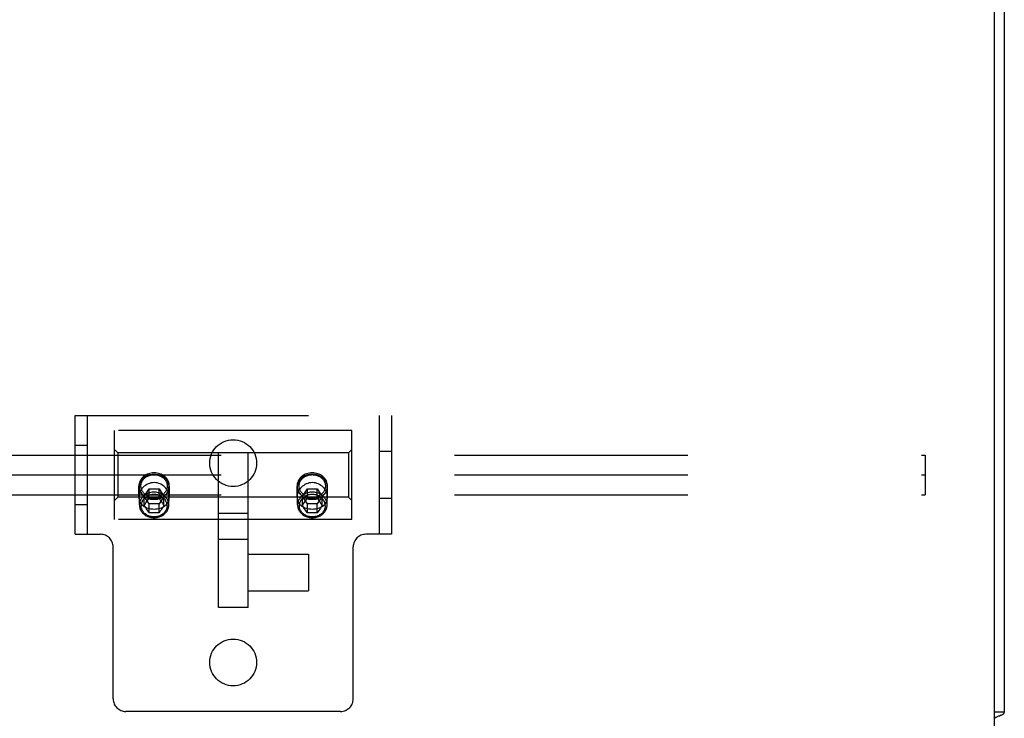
# Model space of a CAD drawing. Header units: inches. Extents: x 0 to 268, y 0 to 174.
# Tile 77 of 125: x 119.67 to 125.89, y 146.44 to 150.86. Entities that reach past the tile are written whole.
import ezdxf

# ---------------------------------------------------------------- set-up
doc = ezdxf.new("R2010")
doc.units = ezdxf.units.IN
doc.header["$LTSCALE"] = 14.754949
doc.header["$MEASUREMENT"] = 0
doc.linetypes.add('HIDDEN', pattern=[0.2, 0.1, -0.1])
doc.layers.get('0').update_dxf_attribs({"linetype": 'CONTINUOUS'})
doc.layers.add('DEFAULT_2', color=8, linetype='HIDDEN')

msp = doc.modelspace()

# ---------------------------------------------------------------- linework, layer by layer
at = {"color": 7, "linetype": 'Continuous'}
for p, q in [((125.8308, 146.356), (125.8308, 164.1685)), ((125.8933, 164.106), (125.8933, 146.481)), ((125.8933, 146.481), (125.8308, 146.481)), ((125.8327, 146.4428), (125.8308, 146.4444))]:
    msp.add_line(p, q, dxfattribs=at)
for points in [[(125.8694, 146.4616), (125.8728, 146.4629), (125.8759, 146.4642), (125.8789, 146.4655), (125.8816, 146.4668), (125.8842, 146.4682), (125.8864, 146.4697), (125.8883, 146.4712), (125.8899, 146.4727), (125.8911, 146.4742), (125.8921, 146.4758), (125.8928, 146.4775), (125.8932, 146.4792), (125.8933, 146.481)], [(125.8327, 146.4428), (125.8348, 146.445), (125.8372, 146.447), (125.8401, 146.449), (125.8433, 146.4509), (125.8468, 146.4527), (125.8505, 146.4544), (125.8543, 146.456), (125.8582, 146.4575), (125.862, 146.4589), (125.8694, 146.4616)]]:
    msp.add_lwpolyline(points, dxfattribs=at)
at = {"layer": 'DEFAULT_2', "color": 8, "linetype": 'HIDDEN'}
for p, q in [((120.0183, 148.356), (122.0183, 148.356)), ((120.0183, 147.606), (120.0183, 148.356)), ((120.0963, 147.606), (120.0963, 148.356)), ((121.9403, 148.356), (121.9403, 147.606)), ((122.0183, 148.356), (122.0183, 147.606)), ((121.7683, 148.262), (120.2683, 148.262)), ((120.2683, 147.7), (120.2683, 148.262)), ((121.7683, 147.7), (121.7683, 148.262)), ((120.0183, 148.1685), (120.0963, 148.1685)), ((48.6433, 148.106), (125.3933, 148.106)), ((120.2883, 148.1215), (120.2683, 148.1415)), ((121.7483, 148.1215), (120.2883, 148.1215)), ((120.2883, 148.1215), (120.2883, 147.8405)), ((120.9246, 147.144), (120.9246, 148.1215)), ((121.1121, 147.144), (121.1121, 148.1215)), ((121.7483, 148.1215), (121.7683, 148.1415)), ((121.7483, 148.1215), (121.7483, 147.8405)), ((122.0183, 148.129), (121.9403, 148.129)), ((125.3933, 148.106), (125.3933, 147.856)), ((48.6433, 147.981), (125.3933, 147.981)), ((120.4218, 147.8405), (120.4218, 147.9108)), ((120.4251, 147.7915), (120.4251, 147.9058)), ((120.6116, 147.7915), (120.6116, 147.9058)), ((120.6148, 147.8405), (120.6148, 147.9108)), ((121.4218, 147.8405), (121.4218, 147.9108)), ((121.4251, 147.7915), (121.4251, 147.9058)), ((121.6116, 147.7915), (121.6116, 147.9058)), ((121.6148, 147.8405), (121.6148, 147.9108)), ((48.6433, 147.856), (125.3933, 147.856)), ((120.2883, 147.8405), (120.2683, 147.8205)), ((121.7483, 147.8405), (120.2883, 147.8405)), ((120.456, 147.8458), (120.4872, 147.8925)), ((120.4872, 147.799), (120.456, 147.8458)), ((120.456, 147.7877), (120.456, 147.8458)), ((120.4872, 147.8925), (120.5495, 147.8925)), ((120.4872, 147.8345), (120.4872, 147.8925)), ((120.5495, 147.8925), (120.5807, 147.8458)), ((120.5495, 147.8345), (120.5495, 147.8925)), ((120.5807, 147.8458), (120.5495, 147.799)), ((120.5807, 147.7877), (120.5807, 147.8458)), ((121.456, 147.8458), (121.4872, 147.8925)), ((121.4872, 147.799), (121.456, 147.8458)), ((121.456, 147.7877), (121.456, 147.8458)), ((121.4872, 147.8925), (121.5495, 147.8925)), ((121.4872, 147.8345), (121.4872, 147.8925)), ((121.5495, 147.8925), (121.5807, 147.8458)), ((121.5495, 147.8345), (121.5495, 147.8925)), ((121.5807, 147.8458), (121.5495, 147.799)), ((121.5807, 147.7877), (121.5807, 147.8458)), ((121.7483, 147.8405), (121.7683, 147.8205)), ((120.0183, 147.7935), (120.0963, 147.7935)), ((120.456, 147.7877), (120.4613, 147.796)), ((120.4592, 147.7831), (120.456, 147.7877)), ((120.4635, 147.7768), (120.4592, 147.7831)), ((120.4613, 147.796), (120.4667, 147.8041)), ((120.4688, 147.7689), (120.4635, 147.7768)), ((120.4667, 147.8041), (120.4711, 147.8108)), ((120.4711, 147.8108), (120.4766, 147.819)), ((120.4766, 147.819), (120.4817, 147.8264)), ((120.4817, 147.8264), (120.4872, 147.8345)), ((120.4872, 147.8345), (120.495, 147.8346)), ((120.5495, 147.799), (120.4872, 147.799)), ((120.4872, 147.7409), (120.4872, 147.799)), ((120.495, 147.8346), (120.5027, 147.8348)), ((120.5027, 147.8348), (120.5105, 147.8348)), ((120.5223, 147.8349), (120.5301, 147.8348)), ((120.5301, 147.8348), (120.5378, 147.8347)), ((120.5495, 147.8345), (120.555, 147.8264)), ((120.5495, 147.7409), (120.5495, 147.799)), ((120.555, 147.8264), (120.5601, 147.819)), ((120.5601, 147.819), (120.5656, 147.8108)), ((120.5656, 147.8108), (120.5711, 147.8025)), ((120.5753, 147.7799), (120.57, 147.7721)), ((120.5711, 147.8025), (120.5764, 147.7943)), ((120.5764, 147.7943), (120.5807, 147.7877)), ((121.456, 147.7877), (121.4613, 147.796)), ((121.4603, 147.7815), (121.456, 147.7877)), ((121.4656, 147.7736), (121.4603, 147.7815)), ((121.4613, 147.796), (121.4667, 147.8041)), ((121.4667, 147.8041), (121.4711, 147.8108)), ((121.4711, 147.8108), (121.4766, 147.819)), ((121.4766, 147.819), (121.4817, 147.8264)), ((121.4817, 147.8264), (121.4872, 147.8345)), ((121.4872, 147.8345), (121.495, 147.8346)), ((121.5495, 147.799), (121.4872, 147.799)), ((121.4872, 147.7409), (121.4872, 147.799)), ((121.495, 147.8346), (121.5027, 147.8348)), ((121.5027, 147.8348), (121.5105, 147.8348)), ((121.5223, 147.8349), (121.5301, 147.8348)), ((121.5301, 147.8348), (121.5378, 147.8347)), ((121.5495, 147.8345), (121.555, 147.8264)), ((121.5495, 147.7409), (121.5495, 147.799)), ((121.555, 147.8264), (121.5601, 147.819)), ((121.5601, 147.819), (121.5656, 147.8108)), ((121.5656, 147.8108), (121.5711, 147.8025)), ((121.5753, 147.7799), (121.57, 147.7721)), ((121.5711, 147.8025), (121.5764, 147.7943)), ((121.5764, 147.7943), (121.5807, 147.7877)), ((122.0183, 147.833), (121.9403, 147.833)), ((120.4737, 147.7615), (120.4688, 147.7689)), ((120.4782, 147.7547), (120.4737, 147.7615)), ((120.4834, 147.7467), (120.4782, 147.7547)), ((120.4872, 147.7409), (120.4834, 147.7467)), ((120.495, 147.7411), (120.4872, 147.7409)), ((120.5027, 147.7412), (120.495, 147.7411)), ((120.5105, 147.7413), (120.5027, 147.7412)), ((120.5183, 147.7413), (120.5105, 147.7413)), ((120.5262, 147.7413), (120.5183, 147.7413)), ((120.534, 147.7412), (120.5262, 147.7413)), ((120.5417, 147.7411), (120.534, 147.7412)), ((120.5495, 147.7409), (120.5417, 147.7411)), ((120.555, 147.7494), (120.5495, 147.7409)), ((120.56, 147.7571), (120.555, 147.7494)), ((120.5656, 147.7654), (120.56, 147.7571)), ((120.57, 147.7721), (120.5656, 147.7654)), ((121.1121, 147.7377), (120.9246, 147.7377)), ((121.4699, 147.7672), (121.4656, 147.7736)), ((121.4751, 147.7594), (121.4699, 147.7672)), ((121.4799, 147.7521), (121.4751, 147.7594)), ((121.495, 147.7411), (121.4872, 147.7409)), ((121.5027, 147.7412), (121.495, 147.7411)), ((121.5105, 147.7413), (121.5027, 147.7412)), ((121.5183, 147.7413), (121.5105, 147.7413)), ((121.5262, 147.7413), (121.5183, 147.7413)), ((121.534, 147.7412), (121.5262, 147.7413)), ((121.5417, 147.7411), (121.534, 147.7412)), ((121.5495, 147.7409), (121.5417, 147.7411)), ((121.555, 147.7494), (121.5495, 147.7409)), ((121.56, 147.7571), (121.555, 147.7494)), ((121.5656, 147.7654), (121.56, 147.7571)), ((121.57, 147.7721), (121.5656, 147.7654)), ((121.7683, 147.7), (120.2683, 147.7)), ((120.0183, 147.606), (120.1793, 147.606)), ((122.0183, 147.606), (121.8573, 147.606)), ((121.1121, 147.574), (120.9246, 147.574)), ((120.2593, 146.566), (120.2593, 147.526)), ((121.1121, 147.4795), (121.4941, 147.4795)), ((121.4941, 147.4795), (121.4941, 147.2485)), ((121.7773, 146.566), (121.7773, 147.526)), ((121.1121, 147.2485), (121.4941, 147.2485)), ((121.1121, 147.144), (120.9246, 147.144)), ((121.6973, 146.486), (120.3393, 146.486))]:
    msp.add_line(p, q, dxfattribs=at)
for points in [[(120.4661, 147.981), (120.4582, 147.9761), (120.451, 147.9706), (120.4445, 147.9645), (120.4386, 147.9579), (120.4336, 147.9508), (120.4294, 147.9433), (120.4261, 147.9354), (120.4238, 147.9273), (120.4223, 147.9191), (120.4218, 147.9108)], [(120.4251, 147.9058), (120.4253, 147.9115), (120.426, 147.9173), (120.4272, 147.923), (120.4289, 147.9285), (120.431, 147.934), (120.4335, 147.9394), (120.4365, 147.9445), (120.4399, 147.9495), (120.4437, 147.9542), (120.4479, 147.9587), (120.4525, 147.9629), (120.4573, 147.9669), (120.4625, 147.9705), (120.468, 147.9738), (120.4737, 147.9767), (120.4797, 147.9793), (120.4859, 147.9815), (120.4922, 147.9833), (120.4986, 147.9847), (120.5052, 147.9857), (120.5117, 147.9863), (120.5183, 147.9865)], [(120.5183, 147.8387), (120.5124, 147.8389), (120.5066, 147.8394), (120.5008, 147.8403), (120.495, 147.8416), (120.4894, 147.8432), (120.4839, 147.8452), (120.4785, 147.8475), (120.4734, 147.8501), (120.4685, 147.853), (120.4639, 147.8562), (120.4595, 147.8598), (120.4555, 147.8635), (120.4517, 147.8675), (120.4483, 147.8718), (120.4453, 147.8762), (120.4426, 147.8808), (120.4404, 147.8856), (120.4385, 147.8904), (120.437, 147.8954), (120.4359, 147.9005), (120.4353, 147.9056), (120.4351, 147.9108), (120.4353, 147.9159), (120.4359, 147.921), (120.437, 147.9261), (120.4385, 147.9311), (120.4404, 147.936), (120.4426, 147.9408), (120.4453, 147.9454), (120.4483, 147.9498), (120.4517, 147.954), (120.4555, 147.958), (120.4595, 147.9618), (120.4639, 147.9653), (120.4685, 147.9685), (120.4734, 147.9715), (120.4785, 147.9741), (120.4839, 147.9764), (120.4894, 147.9784), (120.495, 147.98), (120.5008, 147.9812), (120.5066, 147.9821), (120.5124, 147.9827), (120.5183, 147.9829)], [(120.5183, 147.9943), (120.5091, 147.994), (120.5, 147.9928), (120.4911, 147.9909), (120.4824, 147.9883), (120.4741, 147.985), (120.4661, 147.981)], [(120.5706, 147.981), (120.5626, 147.985), (120.5543, 147.9883), (120.5456, 147.9909), (120.5367, 147.9928), (120.5276, 147.994), (120.5183, 147.9943)], [(120.5183, 147.9865), (120.5249, 147.9863), (120.5315, 147.9857), (120.5381, 147.9847), (120.5445, 147.9833), (120.5508, 147.9815), (120.557, 147.9793), (120.5629, 147.9767), (120.5687, 147.9738), (120.5742, 147.9705), (120.5793, 147.9669), (120.5842, 147.9629), (120.5888, 147.9587), (120.593, 147.9542), (120.5968, 147.9495), (120.6002, 147.9445), (120.6032, 147.9394), (120.6057, 147.934), (120.6078, 147.9285), (120.6095, 147.923), (120.6106, 147.9173), (120.6114, 147.9115), (120.6116, 147.9058)], [(120.5183, 147.9829), (120.5242, 147.9827), (120.5301, 147.9821), (120.5359, 147.9812), (120.5417, 147.98), (120.5473, 147.9784), (120.5528, 147.9764), (120.5582, 147.9741), (120.5633, 147.9715), (120.5682, 147.9685), (120.5728, 147.9653), (120.5772, 147.9618), (120.5812, 147.958), (120.585, 147.954), (120.5884, 147.9498), (120.5914, 147.9454), (120.5941, 147.9408), (120.5963, 147.936), (120.5982, 147.9311), (120.5997, 147.9261), (120.6007, 147.921), (120.6014, 147.9159), (120.6016, 147.9108), (120.6014, 147.9056), (120.6007, 147.9005), (120.5997, 147.8954), (120.5982, 147.8904), (120.5963, 147.8856), (120.5941, 147.8808), (120.5914, 147.8762), (120.5884, 147.8718), (120.585, 147.8675), (120.5812, 147.8635), (120.5772, 147.8598), (120.5728, 147.8562), (120.5682, 147.853), (120.5633, 147.8501), (120.5582, 147.8475), (120.5528, 147.8452), (120.5473, 147.8432), (120.5417, 147.8416), (120.5359, 147.8403), (120.5301, 147.8394), (120.5242, 147.8389), (120.5183, 147.8387)], [(120.6148, 147.9108), (120.6144, 147.9191), (120.6129, 147.9273), (120.6105, 147.9354), (120.6073, 147.9433), (120.6031, 147.9508), (120.598, 147.9579), (120.5922, 147.9645), (120.5857, 147.9706), (120.5785, 147.9761), (120.5706, 147.981)], [(121.4661, 147.981), (121.4582, 147.9761), (121.451, 147.9706), (121.4445, 147.9645), (121.4386, 147.9579), (121.4336, 147.9508), (121.4294, 147.9433), (121.4261, 147.9354), (121.4238, 147.9273), (121.4223, 147.9191), (121.4218, 147.9108)], [(121.4251, 147.9058), (121.4253, 147.9115), (121.426, 147.9173), (121.4272, 147.923), (121.4289, 147.9285), (121.431, 147.934), (121.4335, 147.9394), (121.4365, 147.9445), (121.4399, 147.9495), (121.4437, 147.9542), (121.4479, 147.9587), (121.4525, 147.9629), (121.4573, 147.9669), (121.4625, 147.9705), (121.468, 147.9738), (121.4737, 147.9767), (121.4797, 147.9793), (121.4859, 147.9815), (121.4922, 147.9833), (121.4986, 147.9847), (121.5052, 147.9857), (121.5117, 147.9863), (121.5183, 147.9865)], [(121.5183, 147.8387), (121.5124, 147.8389), (121.5066, 147.8394), (121.5008, 147.8403), (121.495, 147.8416), (121.4894, 147.8432), (121.4839, 147.8452), (121.4785, 147.8475), (121.4734, 147.8501), (121.4685, 147.853), (121.4639, 147.8562), (121.4595, 147.8598), (121.4555, 147.8635), (121.4517, 147.8675), (121.4483, 147.8718), (121.4453, 147.8762), (121.4426, 147.8808), (121.4404, 147.8856), (121.4385, 147.8904), (121.437, 147.8954), (121.4359, 147.9005), (121.4353, 147.9056), (121.4351, 147.9108), (121.4353, 147.9159), (121.4359, 147.921), (121.437, 147.9261), (121.4385, 147.9311), (121.4404, 147.936), (121.4426, 147.9408), (121.4453, 147.9454), (121.4483, 147.9498), (121.4517, 147.954), (121.4555, 147.958), (121.4595, 147.9618), (121.4639, 147.9653), (121.4685, 147.9685), (121.4734, 147.9715), (121.4785, 147.9741), (121.4839, 147.9764), (121.4894, 147.9784), (121.495, 147.98), (121.5008, 147.9812), (121.5066, 147.9821), (121.5124, 147.9827), (121.5183, 147.9829)], [(121.5183, 147.9943), (121.5091, 147.994), (121.5, 147.9928), (121.4911, 147.9909), (121.4824, 147.9883), (121.4741, 147.985), (121.4661, 147.981)], [(121.5706, 147.981), (121.5626, 147.985), (121.5543, 147.9883), (121.5456, 147.9909), (121.5367, 147.9928), (121.5276, 147.994), (121.5183, 147.9943)], [(121.5183, 147.9865), (121.5249, 147.9863), (121.5315, 147.9857), (121.5381, 147.9847), (121.5445, 147.9833), (121.5508, 147.9815), (121.557, 147.9793), (121.5629, 147.9767), (121.5687, 147.9738), (121.5742, 147.9705), (121.5793, 147.9669), (121.5842, 147.9629), (121.5888, 147.9587), (121.593, 147.9542), (121.5968, 147.9495), (121.6002, 147.9445), (121.6032, 147.9394), (121.6057, 147.934), (121.6078, 147.9285), (121.6095, 147.923), (121.6106, 147.9173), (121.6114, 147.9115), (121.6116, 147.9058)], [(121.5183, 147.9829), (121.5242, 147.9827), (121.5301, 147.9821), (121.5359, 147.9812), (121.5417, 147.98), (121.5473, 147.9784), (121.5528, 147.9764), (121.5582, 147.9741), (121.5633, 147.9715), (121.5682, 147.9685), (121.5728, 147.9653), (121.5772, 147.9618), (121.5812, 147.958), (121.585, 147.954), (121.5884, 147.9498), (121.5914, 147.9454), (121.5941, 147.9408), (121.5963, 147.936), (121.5982, 147.9311), (121.5997, 147.9261), (121.6007, 147.921), (121.6014, 147.9159), (121.6016, 147.9108), (121.6014, 147.9056), (121.6007, 147.9005), (121.5997, 147.8954), (121.5982, 147.8904), (121.5963, 147.8856), (121.5941, 147.8808), (121.5914, 147.8762), (121.5884, 147.8718), (121.585, 147.8675), (121.5812, 147.8635), (121.5772, 147.8598), (121.5728, 147.8562), (121.5682, 147.853), (121.5633, 147.8501), (121.5582, 147.8475), (121.5528, 147.8452), (121.5473, 147.8432), (121.5417, 147.8416), (121.5359, 147.8403), (121.5301, 147.8394), (121.5242, 147.8389), (121.5183, 147.8387)], [(121.6148, 147.9108), (121.6144, 147.9191), (121.6129, 147.9273), (121.6105, 147.9354), (121.6073, 147.9433), (121.6031, 147.9508), (121.598, 147.9579), (121.5922, 147.9645), (121.5857, 147.9706), (121.5785, 147.9761), (121.5706, 147.981)], [(120.5183, 147.9326), (120.5084, 147.9321), (120.4987, 147.9305), (120.4893, 147.928), (120.4803, 147.9245), (120.4718, 147.9203), (120.4639, 147.9153), (120.4565, 147.9096), (120.4496, 147.9033), (120.4434, 147.8965), (120.4379, 147.8892), (120.4331, 147.8816), (120.4291, 147.8736), (120.426, 147.8654), (120.4237, 147.8571), (120.4223, 147.8488), (120.4218, 147.8405)], [(120.4218, 147.9108), (120.4223, 147.9024), (120.4238, 147.8942), (120.4261, 147.8861), (120.4294, 147.8783), (120.4336, 147.8708), (120.4386, 147.8637), (120.4445, 147.857), (120.451, 147.8509), (120.4582, 147.8454), (120.4661, 147.8405)], [(120.5183, 147.825), (120.5117, 147.8252), (120.5052, 147.8258), (120.4986, 147.8268), (120.4922, 147.8283), (120.4859, 147.8301), (120.4797, 147.8323), (120.4737, 147.8349), (120.468, 147.8378), (120.4625, 147.8411), (120.4573, 147.8447), (120.4525, 147.8486), (120.4479, 147.8528), (120.4437, 147.8573), (120.4399, 147.8621), (120.4365, 147.867), (120.4335, 147.8722), (120.431, 147.8775), (120.4289, 147.883), (120.4272, 147.8886), (120.426, 147.8943), (120.4253, 147.9), (120.4251, 147.9058)], [(120.6148, 147.8405), (120.6144, 147.8488), (120.613, 147.8571), (120.6107, 147.8654), (120.6076, 147.8736), (120.6036, 147.8816), (120.5988, 147.8892), (120.5933, 147.8965), (120.587, 147.9034), (120.5802, 147.9096), (120.5728, 147.9153), (120.5648, 147.9203), (120.5564, 147.9245), (120.5474, 147.928), (120.538, 147.9305), (120.5283, 147.9321), (120.5183, 147.9326)], [(120.6116, 147.9058), (120.6114, 147.9), (120.6106, 147.8943), (120.6095, 147.8886), (120.6078, 147.883), (120.6057, 147.8775), (120.6032, 147.8722), (120.6002, 147.867), (120.5968, 147.8621), (120.593, 147.8573), (120.5888, 147.8528), (120.5842, 147.8486), (120.5793, 147.8447), (120.5742, 147.8411), (120.5687, 147.8378), (120.5629, 147.8349), (120.557, 147.8323), (120.5508, 147.8301), (120.5445, 147.8283), (120.5381, 147.8268), (120.5315, 147.8258), (120.5249, 147.8252), (120.5183, 147.825)], [(120.5706, 147.8405), (120.5785, 147.8454), (120.5857, 147.8509), (120.5922, 147.857), (120.598, 147.8637), (120.6031, 147.8708), (120.6073, 147.8783), (120.6105, 147.8861), (120.6129, 147.8942), (120.6144, 147.9024), (120.6148, 147.9108)], [(121.5183, 147.9326), (121.5084, 147.9321), (121.4987, 147.9305), (121.4893, 147.928), (121.4803, 147.9245), (121.4718, 147.9203), (121.4639, 147.9153), (121.4565, 147.9096), (121.4496, 147.9033), (121.4434, 147.8965), (121.4379, 147.8892), (121.4331, 147.8816), (121.4291, 147.8736), (121.426, 147.8654), (121.4237, 147.8571), (121.4223, 147.8488), (121.4218, 147.8405)], [(121.4218, 147.9108), (121.4223, 147.9024), (121.4238, 147.8942), (121.4261, 147.8861), (121.4294, 147.8783), (121.4336, 147.8708), (121.4386, 147.8637), (121.4445, 147.857), (121.451, 147.8509), (121.4582, 147.8454), (121.4661, 147.8405)], [(121.5183, 147.825), (121.5117, 147.8252), (121.5052, 147.8258), (121.4986, 147.8268), (121.4922, 147.8283), (121.4859, 147.8301), (121.4797, 147.8323), (121.4737, 147.8349), (121.468, 147.8378), (121.4625, 147.8411), (121.4573, 147.8447), (121.4525, 147.8486), (121.4479, 147.8528), (121.4437, 147.8573), (121.4399, 147.8621), (121.4365, 147.867), (121.4335, 147.8722), (121.431, 147.8775), (121.4289, 147.883), (121.4272, 147.8886), (121.426, 147.8943), (121.4253, 147.9), (121.4251, 147.9058)], [(121.6148, 147.8405), (121.6144, 147.8488), (121.613, 147.8571), (121.6107, 147.8654), (121.6076, 147.8736), (121.6036, 147.8816), (121.5988, 147.8892), (121.5933, 147.8965), (121.587, 147.9034), (121.5802, 147.9096), (121.5728, 147.9153), (121.5648, 147.9203), (121.5564, 147.9245), (121.5474, 147.928), (121.538, 147.9305), (121.5283, 147.9321), (121.5183, 147.9326)], [(121.6116, 147.9058), (121.6114, 147.9), (121.6106, 147.8943), (121.6095, 147.8886), (121.6078, 147.883), (121.6057, 147.8775), (121.6032, 147.8722), (121.6002, 147.867), (121.5968, 147.8621), (121.593, 147.8573), (121.5888, 147.8528), (121.5842, 147.8486), (121.5793, 147.8447), (121.5742, 147.8411), (121.5687, 147.8378), (121.5629, 147.8349), (121.557, 147.8323), (121.5508, 147.8301), (121.5445, 147.8283), (121.5381, 147.8268), (121.5315, 147.8258), (121.5249, 147.8252), (121.5183, 147.825)], [(121.5706, 147.8405), (121.5785, 147.8454), (121.5857, 147.8509), (121.5922, 147.857), (121.598, 147.8637), (121.6031, 147.8708), (121.6073, 147.8783), (121.6105, 147.8861), (121.6129, 147.8942), (121.6144, 147.9024), (121.6148, 147.9108)], [(120.4218, 147.8405), (120.4223, 147.8325), (120.4237, 147.8246), (120.426, 147.8171), (120.4291, 147.8099), (120.4331, 147.8032), (120.4379, 147.7969), (120.4434, 147.7912), (120.4496, 147.786), (120.4564, 147.7814), (120.4639, 147.7773), (120.4718, 147.7738), (120.4803, 147.7709), (120.4893, 147.7686), (120.4987, 147.7669), (120.5084, 147.7659), (120.5183, 147.7655)], [(120.5183, 147.8723), (120.5117, 147.8721), (120.5051, 147.8715), (120.4985, 147.8704), (120.4921, 147.869), (120.4858, 147.8672), (120.4796, 147.865), (120.4737, 147.8624), (120.4679, 147.8595), (120.4625, 147.8562), (120.4573, 147.8526), (120.4524, 147.8486), (120.4479, 147.8444), (120.4437, 147.8399), (120.4399, 147.8352), (120.4365, 147.8302), (120.4335, 147.8251), (120.431, 147.8198), (120.4289, 147.8143), (120.4272, 147.8087), (120.426, 147.803), (120.4253, 147.7973), (120.4251, 147.7915)], [(120.5183, 147.8575), (120.5125, 147.8574), (120.5067, 147.8568), (120.5009, 147.8559), (120.4953, 147.8547), (120.4897, 147.8531), (120.4843, 147.8511), (120.4791, 147.8489), (120.474, 147.8463), (120.4692, 147.8434), (120.4647, 147.8402), (120.4604, 147.8368), (120.4564, 147.833), (120.4527, 147.8291), (120.4494, 147.8249), (120.4464, 147.8206), (120.4438, 147.8161), (120.4416, 147.8114), (120.4397, 147.8066), (120.4383, 147.8017), (120.4372, 147.7967), (120.4366, 147.7916), (120.4364, 147.7866)], [(120.4661, 147.8405), (120.4741, 147.8365), (120.4824, 147.8332), (120.4911, 147.8306), (120.5, 147.8287), (120.5091, 147.8276), (120.5183, 147.8272)], [(120.6116, 147.7915), (120.6114, 147.7973), (120.6106, 147.803), (120.6095, 147.8087), (120.6078, 147.8143), (120.6057, 147.8198), (120.6032, 147.8251), (120.6002, 147.8302), (120.5968, 147.8352), (120.593, 147.8399), (120.5888, 147.8444), (120.5843, 147.8486), (120.5794, 147.8526), (120.5742, 147.8562), (120.5688, 147.8595), (120.563, 147.8624), (120.5571, 147.865), (120.5509, 147.8672), (120.5446, 147.869), (120.5382, 147.8704), (120.5316, 147.8715), (120.525, 147.8721), (120.5183, 147.8723)], [(120.6003, 147.7866), (120.6001, 147.7916), (120.5994, 147.7967), (120.5984, 147.8017), (120.597, 147.8066), (120.5951, 147.8114), (120.5929, 147.8161), (120.5903, 147.8206), (120.5873, 147.8249), (120.5839, 147.8291), (120.5803, 147.833), (120.5763, 147.8368), (120.572, 147.8402), (120.5674, 147.8434), (120.5626, 147.8463), (120.5576, 147.8489), (120.5524, 147.8511), (120.547, 147.8531), (120.5414, 147.8547), (120.5358, 147.8559), (120.53, 147.8568), (120.5242, 147.8574), (120.5183, 147.8575)], [(120.5183, 147.8272), (120.5276, 147.8276), (120.5367, 147.8287), (120.5456, 147.8306), (120.5543, 147.8332), (120.5626, 147.8365), (120.5706, 147.8405)], [(120.5183, 147.7655), (120.5283, 147.7659), (120.538, 147.7669), (120.5474, 147.7686), (120.5564, 147.7709), (120.5649, 147.7738), (120.5728, 147.7773), (120.5803, 147.7814), (120.5871, 147.786), (120.5933, 147.7912), (120.5988, 147.7969), (120.6036, 147.8032), (120.6076, 147.8099), (120.6107, 147.817), (120.613, 147.8246), (120.6144, 147.8324), (120.6148, 147.8405)], [(121.4218, 147.8405), (121.4223, 147.8325), (121.4237, 147.8246), (121.426, 147.8171), (121.4291, 147.8099), (121.4331, 147.8032), (121.4379, 147.7969), (121.4434, 147.7912), (121.4496, 147.786), (121.4564, 147.7814), (121.4639, 147.7773), (121.4718, 147.7738), (121.4803, 147.7709), (121.4893, 147.7686), (121.4987, 147.7669), (121.5084, 147.7659), (121.5183, 147.7655)], [(121.5183, 147.8723), (121.5117, 147.8721), (121.5051, 147.8715), (121.4985, 147.8704), (121.4921, 147.869), (121.4858, 147.8672), (121.4796, 147.865), (121.4737, 147.8624), (121.4679, 147.8595), (121.4625, 147.8562), (121.4573, 147.8526), (121.4524, 147.8486), (121.4479, 147.8444), (121.4437, 147.8399), (121.4399, 147.8352), (121.4365, 147.8302), (121.4335, 147.8251), (121.431, 147.8198), (121.4289, 147.8143), (121.4272, 147.8087), (121.426, 147.803), (121.4253, 147.7973), (121.4251, 147.7915)], [(121.5183, 147.8575), (121.5125, 147.8574), (121.5067, 147.8568), (121.5009, 147.8559), (121.4953, 147.8547), (121.4897, 147.8531), (121.4843, 147.8511), (121.4791, 147.8489), (121.474, 147.8463), (121.4692, 147.8434), (121.4647, 147.8402), (121.4604, 147.8368), (121.4564, 147.833), (121.4527, 147.8291), (121.4494, 147.8249), (121.4464, 147.8206), (121.4438, 147.8161), (121.4416, 147.8114), (121.4397, 147.8066), (121.4383, 147.8017), (121.4372, 147.7967), (121.4366, 147.7916), (121.4364, 147.7866)], [(121.4661, 147.8405), (121.4741, 147.8365), (121.4824, 147.8332), (121.4911, 147.8306), (121.5, 147.8287), (121.5091, 147.8276), (121.5183, 147.8272)], [(121.6116, 147.7915), (121.6114, 147.7973), (121.6106, 147.803), (121.6095, 147.8087), (121.6078, 147.8143), (121.6057, 147.8198), (121.6032, 147.8251), (121.6002, 147.8302), (121.5968, 147.8352), (121.593, 147.8399), (121.5888, 147.8444), (121.5843, 147.8486), (121.5794, 147.8526), (121.5742, 147.8562), (121.5688, 147.8595), (121.563, 147.8624), (121.5571, 147.865), (121.5509, 147.8672), (121.5446, 147.869), (121.5382, 147.8704), (121.5316, 147.8715), (121.525, 147.8721), (121.5183, 147.8723)], [(121.6003, 147.7866), (121.6001, 147.7916), (121.5994, 147.7967), (121.5984, 147.8017), (121.597, 147.8066), (121.5951, 147.8114), (121.5929, 147.8161), (121.5903, 147.8206), (121.5873, 147.8249), (121.5839, 147.8291), (121.5803, 147.833), (121.5763, 147.8368), (121.572, 147.8402), (121.5674, 147.8434), (121.5626, 147.8463), (121.5576, 147.8489), (121.5524, 147.8511), (121.547, 147.8531), (121.5414, 147.8547), (121.5358, 147.8559), (121.53, 147.8568), (121.5242, 147.8574), (121.5183, 147.8575)], [(121.5183, 147.8272), (121.5276, 147.8276), (121.5367, 147.8287), (121.5456, 147.8306), (121.5543, 147.8332), (121.5626, 147.8365), (121.5706, 147.8405)], [(121.5183, 147.7655), (121.5283, 147.7659), (121.538, 147.7669), (121.5474, 147.7686), (121.5564, 147.7709), (121.5649, 147.7738), (121.5728, 147.7773), (121.5803, 147.7814), (121.5871, 147.786), (121.5933, 147.7912), (121.5988, 147.7969), (121.6036, 147.8032), (121.6076, 147.8099), (121.6107, 147.817), (121.613, 147.8246), (121.6144, 147.8324), (121.6148, 147.8405)], [(120.4251, 147.7915), (120.4253, 147.7858), (120.426, 147.78), (120.4272, 147.7744), (120.4289, 147.7688), (120.431, 147.7633), (120.4335, 147.758), (120.4365, 147.7528), (120.4399, 147.7479), (120.4437, 147.7431), (120.4479, 147.7386), (120.4524, 147.7344), (120.4573, 147.7305), (120.4625, 147.7269), (120.4679, 147.7236), (120.4737, 147.7207), (120.4796, 147.7181), (120.4858, 147.7159), (120.4921, 147.714), (120.4985, 147.7126), (120.5051, 147.7116), (120.5117, 147.711), (120.5183, 147.7108)], [(120.6003, 147.7866), (120.6001, 147.7813), (120.5994, 147.776), (120.5982, 147.7708), (120.5966, 147.7657), (120.5946, 147.7607), (120.5922, 147.7558), (120.5893, 147.7511), (120.586, 147.7466), (120.5824, 147.7423), (120.5784, 147.7383), (120.5741, 147.7346), (120.5694, 147.7311), (120.5645, 147.7279), (120.5593, 147.7251), (120.5539, 147.7226), (120.5483, 147.7205), (120.5425, 147.7188), (120.5366, 147.7174), (120.5306, 147.7164), (120.5245, 147.7158), (120.5183, 147.7156), (120.5122, 147.7158), (120.5061, 147.7164), (120.5001, 147.7174), (120.4942, 147.7188), (120.4884, 147.7205), (120.4828, 147.7226), (120.4774, 147.7251), (120.4722, 147.7279), (120.4673, 147.7311), (120.4626, 147.7346), (120.4583, 147.7383), (120.4543, 147.7423), (120.4506, 147.7466), (120.4474, 147.7511), (120.4445, 147.7558), (120.4421, 147.7607), (120.44, 147.7657), (120.4385, 147.7708), (120.4373, 147.776), (120.4366, 147.7813), (120.4364, 147.7866)], [(120.5105, 147.8348), (120.5183, 147.8349), (120.5223, 147.8349)], [(120.5183, 147.7108), (120.525, 147.711), (120.5316, 147.7116), (120.5382, 147.7126), (120.5446, 147.714), (120.5509, 147.7159), (120.5571, 147.7181), (120.563, 147.7207), (120.5688, 147.7236), (120.5742, 147.7269), (120.5794, 147.7305), (120.5843, 147.7344), (120.5888, 147.7386), (120.593, 147.7431), (120.5968, 147.7479), (120.6002, 147.7528), (120.6032, 147.758), (120.6057, 147.7633), (120.6078, 147.7688), (120.6095, 147.7744), (120.6106, 147.78), (120.6114, 147.7858), (120.6116, 147.7915)], [(120.5378, 147.8347), (120.5456, 147.8346), (120.5495, 147.8345)], [(120.5807, 147.7877), (120.5796, 147.7862), (120.5753, 147.7799)], [(121.4251, 147.7915), (121.4253, 147.7858), (121.426, 147.78), (121.4272, 147.7744), (121.4289, 147.7688), (121.431, 147.7633), (121.4335, 147.758), (121.4365, 147.7528), (121.4399, 147.7479), (121.4437, 147.7431), (121.4479, 147.7386), (121.4524, 147.7344), (121.4573, 147.7305), (121.4625, 147.7269), (121.4679, 147.7236), (121.4737, 147.7207), (121.4796, 147.7181), (121.4858, 147.7159), (121.4921, 147.714), (121.4985, 147.7126), (121.5051, 147.7116), (121.5117, 147.711), (121.5183, 147.7108)], [(121.6003, 147.7866), (121.6001, 147.7813), (121.5994, 147.776), (121.5982, 147.7708), (121.5966, 147.7657), (121.5946, 147.7607), (121.5922, 147.7558), (121.5893, 147.7511), (121.586, 147.7466), (121.5824, 147.7423), (121.5784, 147.7383), (121.5741, 147.7346), (121.5694, 147.7311), (121.5645, 147.7279), (121.5593, 147.7251), (121.5539, 147.7226), (121.5483, 147.7205), (121.5425, 147.7188), (121.5366, 147.7174), (121.5306, 147.7164), (121.5245, 147.7158), (121.5183, 147.7156), (121.5122, 147.7158), (121.5061, 147.7164), (121.5001, 147.7174), (121.4942, 147.7188), (121.4884, 147.7205), (121.4828, 147.7226), (121.4774, 147.7251), (121.4722, 147.7279), (121.4673, 147.7311), (121.4626, 147.7346), (121.4583, 147.7383), (121.4543, 147.7423), (121.4506, 147.7466), (121.4474, 147.7511), (121.4445, 147.7558), (121.4421, 147.7607), (121.44, 147.7657), (121.4385, 147.7708), (121.4373, 147.776), (121.4366, 147.7813), (121.4364, 147.7866)], [(121.5105, 147.8348), (121.5183, 147.8349), (121.5223, 147.8349)], [(121.5183, 147.7108), (121.525, 147.711), (121.5316, 147.7116), (121.5382, 147.7126), (121.5446, 147.714), (121.5509, 147.7159), (121.5571, 147.7181), (121.563, 147.7207), (121.5688, 147.7236), (121.5742, 147.7269), (121.5794, 147.7305), (121.5843, 147.7344), (121.5888, 147.7386), (121.593, 147.7431), (121.5968, 147.7479), (121.6002, 147.7528), (121.6032, 147.758), (121.6057, 147.7633), (121.6078, 147.7688), (121.6095, 147.7744), (121.6106, 147.78), (121.6114, 147.7858), (121.6116, 147.7915)], [(121.5378, 147.8347), (121.5456, 147.8346), (121.5495, 147.8345)], [(121.5807, 147.7877), (121.5796, 147.7862), (121.5753, 147.7799)], [(121.4872, 147.7409), (121.4853, 147.7439), (121.4799, 147.7521)]]:
    msp.add_lwpolyline(points, dxfattribs=at)
for centre in [(121.0183, 148.056), (121.0183, 146.796)]:
    msp.add_circle(centre, 0.148, dxfattribs=at)
for centre, start, end in [((120.1793, 147.526), 0, 90), ((121.8573, 147.526), 90, 180), ((120.3393, 146.566), 180, 270), ((121.6973, 146.566), 270, 360)]:
    msp.add_arc(centre, 0.08, start, end, dxfattribs=at)

doc.saveas('drawing.dxf')
